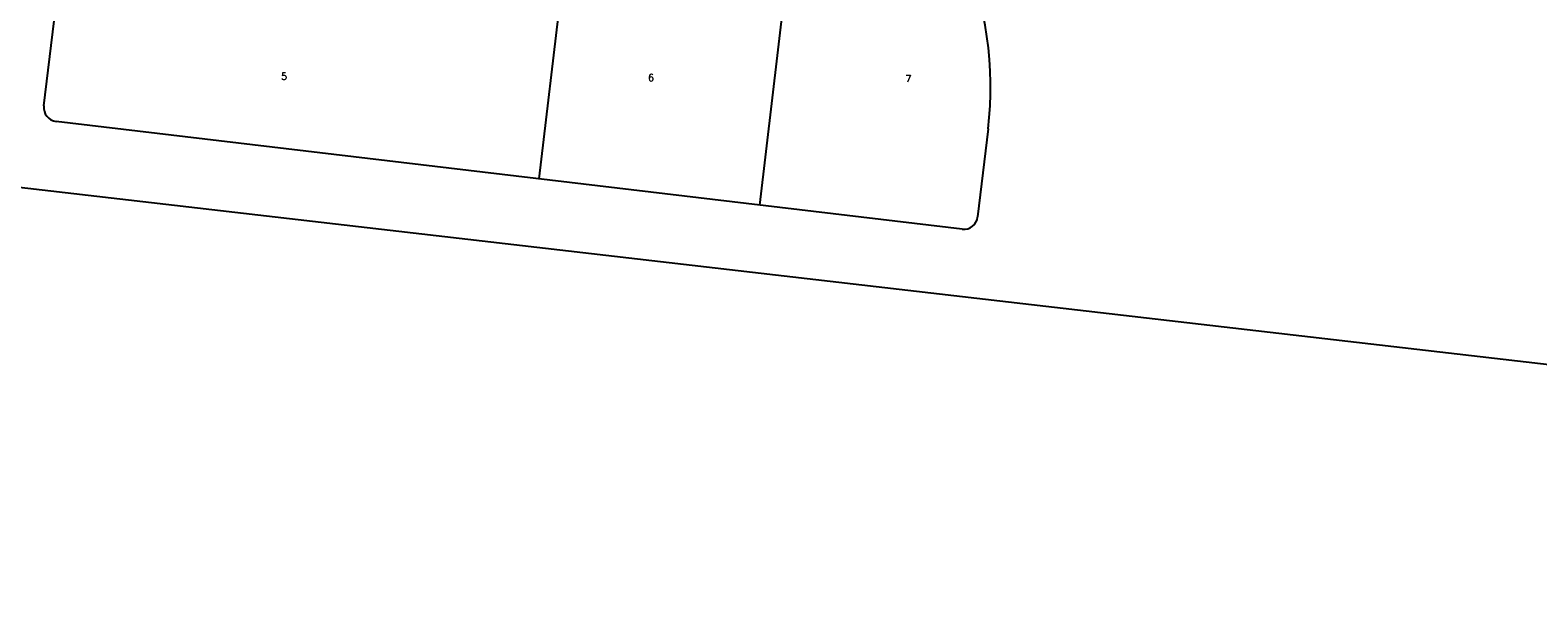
# Model space of a CAD drawing. Header units: feet. Extents: x 18803 to 104580, y -6601 to 116448.
# Tile 93 of 102: x 84200 to 86371, y 83932 to 84744. Entities that reach past the tile are written whole.
import ezdxf

# ---------------------------------------------------------------- set-up
doc = ezdxf.new("R2010")
doc.units = ezdxf.units.FT
doc.header["$LTSCALE"] = 100
doc.header["$MEASUREMENT"] = 0
doc.layers.add('ELRP', color=253, linetype='Continuous')
doc.layers.add('ETRP', color=1, linetype='Continuous')
doc.styles.add('L100', font='simplex.shx', dxfattribs={"height": 10})

msp = doc.modelspace()

# ---------------------------------------------------------------- linework, layer by layer
at = {"layer": 'ELRP'}
for p, q in [((84220.3, 84634.8), (84275.4, 85098.3)), ((85250.6, 84492.1), (85304.8, 84947.4)), ((84932.9, 84529.9), (84973.7, 84873.5)), ((89230.9, 83932.3), (82319, 84733.5)), ((85542.1, 84457.5), (84237.8, 84612.6)), ((85579.4, 84601.8), (85564.3, 84475))]:
    msp.add_line(p, q, dxfattribs=at)
for centre, radius, start, end in [((85072.9, 84662), 510, 353.2165, 23.2045), ((84240.1, 84632.5), 20, 173.2165, 263.2165), ((85544.4, 84477.3), 20, 263.2165, 353.2165)]:
    msp.add_arc(centre, radius, start, end, dxfattribs=at)

# ---------------------------------------------------------------- texts
at = {"layer": 'ETRP', "style": 'L100'}
for s, p in [('5', (84561.7, 84672.7)), ('6', (85089.8, 84670.6)), ('7', (85460.2, 84669.2))]:
    msp.add_text(s, height=10, rotation=359.7449, dxfattribs=at).set_placement(p)

doc.saveas('drawing.dxf')
